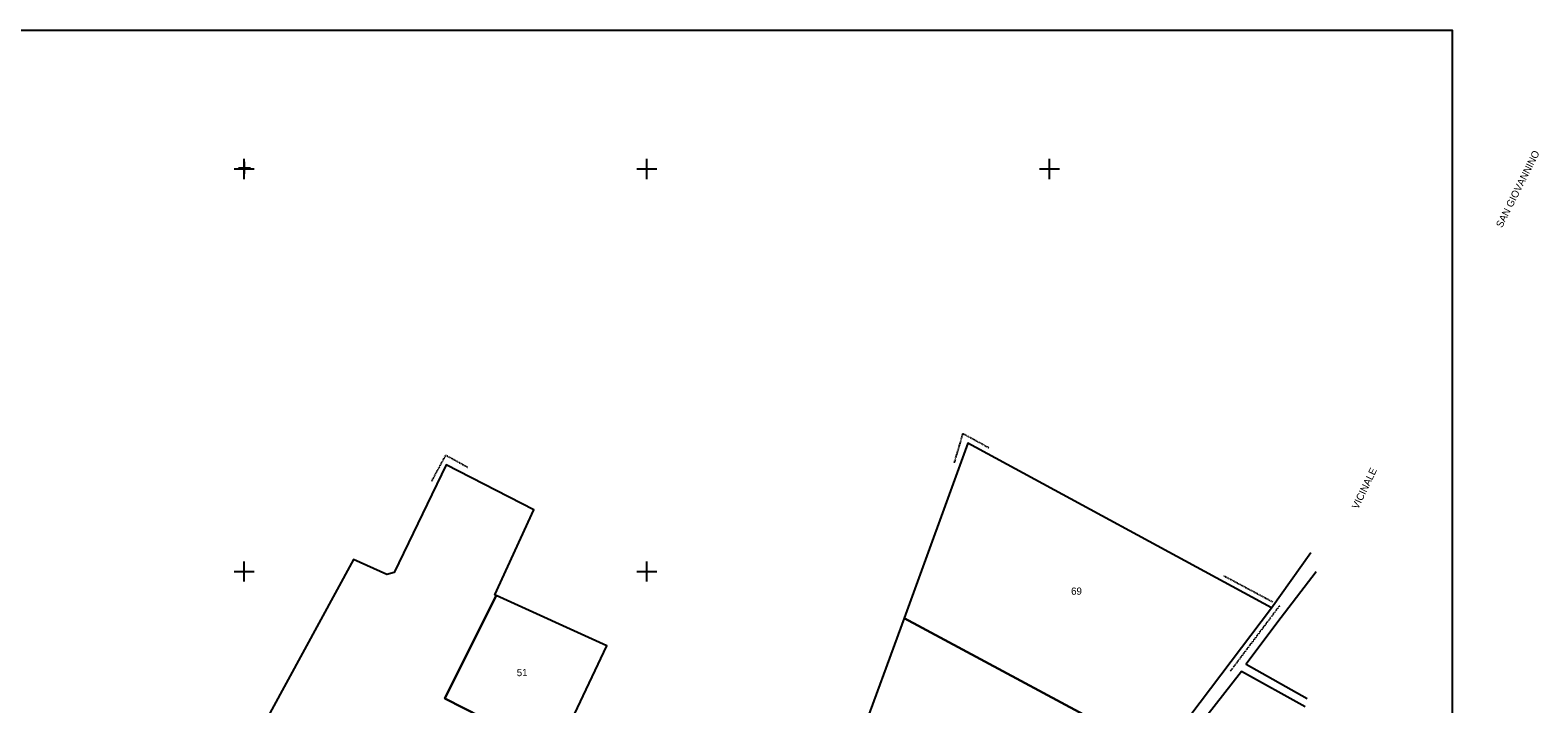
# Model space of a CAD drawing. Header units: metres. Extents: x 12961 to 15043, y -29600 to -28331.
# Tile 9 of 9: x 14294 to 15043, y -28666 to -28331. Entities that reach past the tile are written whole.
import ezdxf

# ---------------------------------------------------------------- set-up
doc = ezdxf.new("R2010")
doc.units = ezdxf.units.M
doc.linetypes.add('CONTINUA', pattern=[0])
doc.linetypes.add('TRATTO-PUNTO', pattern=[0.4, 0.15, -0.125, 0, -0.125])
for name, color, linetype in [('CONFINE', 3, 'CONTINUA'), ('LINEEVARIE', 6, 'CONTINUA'), ('PARTICELLE', 7, 'CONTINUA'), ('SIMBOLI', 6, 'CONTINUA'), ('TESTI', 3, 'CONTINUA')]:
    doc.layers.add(name, color=color, linetype=linetype)

# ---------------------------------------------------------------- blocks, each defined once
blk = doc.blocks.new('1', base_point=(5, 5))
at = {"layer": 'SIMBOLI'}
for p, q in [((5, 2), (5, 8)), ((2, 5), (8, 5))]:
    blk.add_line(p, q, dxfattribs=at)
blk = doc.blocks.new('3', base_point=(5, 5))
at = {"layer": 'SIMBOLI'}
for p, q in [((5, 0), (5, 10)), ((0, 5), (10, 5))]:
    blk.add_line(p, q, dxfattribs=at)

msp = doc.modelspace()

# ---------------------------------------------------------------- linework, layer by layer
at = {"layer": 'CONFINE'}
for points in [[(14854.871, -28691.565), (14910.274, -28618.088), (14759.443, -28536.321), (14727.771, -28623.189), (14705.503, -28684.268)], [(14555.323, -28689.47), (14580.153, -28636.985), (14525.116, -28611.95), (14524.53, -28611.683), (14543.813, -28569.385), (14500.291, -28547.027), (14474.507, -28600.585), (14470.861, -28601.477), (14454.258, -28594.16), (14363.957, -28759.961)]]:
    msp.add_lwpolyline(points, dxfattribs=at)
at = {"layer": 'LINEEVARIE', "color": 2}
msp.add_lwpolyline([(13104, -29600), (13104, -28331), (15000, -28331), (15000, -29600), (13104, -29600)], dxfattribs=at)
at = {"layer": 'LINEEVARIE', "linetype": 'TRATTO-PUNTO'}
for points in [[(14752.825, -28545.959), (14757.068, -28531.472), (14769.965, -28538.516)], [(14493.204, -28555.046), (14500.15, -28542.21), (14511.11, -28548.256)], [(14886.647, -28602.157), (14910.858, -28615.091)], [(14914.274, -28617.091), (14889.835, -28649.594)]]:
    msp.add_lwpolyline(points, dxfattribs=at)
at = {"layer": 'LINEEVARIE'}
for points in [[(14910.274, -28618.088), (14929.883, -28590.543)], [(14932.502, -28600.258), (14913.028, -28625.773), (14897.721, -28646.03), (14928.107, -28663.223)], [(14927.025, -28667.238), (14895.367, -28649.751), (14877.645, -28672.412), (14864.389, -28689.052), (14848.382, -28710.482), (14830.2, -28738.826), (14822.641, -28751.008), (14794.695, -28794.898), (14762.362, -28836.036), (14755.719, -28842.582), (14723.865, -28874.284), (14668.896, -28929.934)]]:
    msp.add_lwpolyline(points, dxfattribs=at)
at = {"layer": 'PARTICELLE'}
for points in [[(14727.771, -28623.189), (14854.871, -28691.565), (14910.274, -28618.088), (14759.443, -28536.321), (14727.771, -28623.189)], [(14534.726, -28732.438), (14554.883, -28691.4), (14499.641, -28663.104), (14525.116, -28611.95), (14524.53, -28611.683), (14543.813, -28569.385), (14500.291, -28547.027), (14474.507, -28600.585), (14470.861, -28601.477), (14454.258, -28594.16), (14363.957, -28759.961), (14516.964, -28844.94), (14565.699, -28747.762), (14534.726, -28732.438)], [(14525.116, -28611.95), (14499.641, -28663.104), (14554.883, -28691.4), (14555.323, -28689.47), (14580.153, -28636.985), (14525.116, -28611.95)], [(14854.871, -28691.565), (14727.771, -28623.189), (14705.503, -28684.268), (14819.445, -28745.795), (14845.283, -28703.966), (14854.871, -28691.565)]]:
    msp.add_lwpolyline(points, close=True, dxfattribs=at)

# ---------------------------------------------------------------- block references
at = {"layer": 'SIMBOLI'}
for name, p in [('3', (14400, -28400)), ('1', (14400.123, -28399.465)), ('3', (14600, -28400)), ('3', (14800, -28400)), ('3', (14400, -28600)), ('3', (14600, -28600))]:
    msp.add_blockref(name, p, dxfattribs=at)

# ---------------------------------------------------------------- texts
at = {"layer": 'PARTICELLE', "color": 7}
for s, p in [('69', (14810.765, -28611.606)), ('51', (14535.372, -28652.06))]:
    msp.add_text(s, height=3.6, dxfattribs=at).set_placement(p)
at = {"layer": 'TESTI', "color": 3}
for s, rotation, p in [('SAN GIOVANNINO', 63.431, (15024.838, -28429.51)), ('VICINALE', 64.291, (14953.312, -28569.368)), ('VICINALE', 64.291, (14953.312, -28569.368))]:
    msp.add_text(s, height=3.6, rotation=rotation, dxfattribs=at).set_placement(p)

doc.saveas('drawing.dxf')
